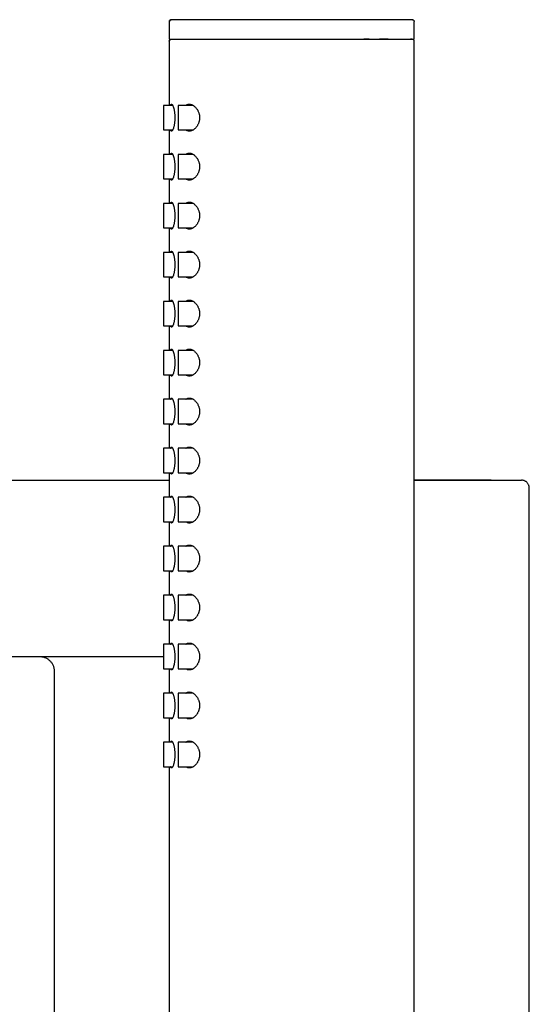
# Model space of a CAD drawing. Header units: millimetres. Extents: x 7 to 1076, y 12 to 702.
# Tile 3 of 23: x 175 to 227, y 601 to 702. Entities that reach past the tile are written whole.
import ezdxf

# ---------------------------------------------------------------- set-up
doc = ezdxf.new("R2010")
doc.units = ezdxf.units.MM

msp = doc.modelspace()

# ---------------------------------------------------------------- linework, layer by layer
at = {"color": 7, "linetype": 'Continuous', "lineweight": 30}
for p, q in [((190.36, 701.8), (190.36, 700)), ((190.52, 701.99), (190.56, 702)), ((215.22, 701.99), (215.2, 702)), ((215.36, 700), (215.36, 701.8)), ((190.36, 700), (215.36, 700)), ((190.36, 699.8), (190.36, 693.25)), ((215.36, 518.2), (215.36, 699.8)), ((190.71, 693.25), (189.76, 693.25)), ((189.76, 693.25), (189.76, 690.75)), ((192.8, 693.25), (191.26, 693.25)), ((191.26, 693.25), (191.26, 690.75)), ((189.76, 690.75), (190.71, 690.75)), ((190.36, 690.75), (190.36, 688.25)), ((191.26, 690.75), (192.8, 690.75)), ((190.71, 688.25), (189.76, 688.25)), ((189.76, 688.25), (189.76, 687)), ((192.8, 688.25), (191.26, 688.25)), ((191.26, 688.25), (191.26, 687)), ((189.76, 687), (189.76, 685.75)), ((191.26, 687), (191.26, 685.75)), ((189.76, 685.75), (190.71, 685.75)), ((190.36, 685.75), (190.36, 683.25)), ((191.26, 685.75), (192.8, 685.75)), ((190.71, 683.25), (189.76, 683.25)), ((189.76, 683.25), (189.76, 680.75)), ((192.8, 683.25), (191.26, 683.25)), ((191.26, 683.25), (191.26, 682)), ((191.26, 682), (191.26, 680.75)), ((189.76, 680.75), (190.71, 680.75)), ((190.36, 680.75), (190.36, 678.25)), ((191.26, 680.75), (192.8, 680.75)), ((190.71, 678.25), (189.76, 678.25)), ((189.76, 678.25), (189.76, 675.75)), ((192.8, 678.25), (191.26, 678.25)), ((191.26, 678.25), (191.26, 677)), ((191.26, 677), (191.26, 675.75)), ((189.76, 675.75), (190.71, 675.75)), ((190.36, 675.75), (190.36, 673.25)), ((191.26, 675.75), (192.8, 675.75)), ((190.71, 673.25), (189.76, 673.25)), ((189.76, 673.25), (189.76, 670.75)), ((192.8, 673.25), (191.26, 673.25)), ((191.26, 673.25), (191.26, 672)), ((191.26, 672), (191.26, 670.75)), ((189.76, 670.75), (190.71, 670.75)), ((190.36, 670.75), (190.36, 668.25)), ((191.26, 670.75), (192.8, 670.75)), ((190.71, 668.25), (189.76, 668.25)), ((189.76, 668.25), (189.76, 665.75)), ((192.8, 668.25), (191.26, 668.25)), ((191.26, 668.25), (191.26, 667)), ((191.26, 667), (191.26, 665.75)), ((189.76, 665.75), (190.71, 665.75)), ((190.36, 665.75), (190.36, 663.25)), ((191.26, 665.75), (192.8, 665.75)), ((190.71, 663.25), (189.76, 663.25)), ((189.76, 663.25), (189.76, 660.75)), ((192.8, 663.25), (191.26, 663.25)), ((191.26, 663.25), (191.26, 660.75)), ((189.76, 660.75), (190.71, 660.75)), ((190.36, 660.75), (190.36, 658.25)), ((191.26, 660.75), (192.8, 660.75)), ((190.71, 658.25), (189.76, 658.25)), ((189.76, 658.25), (189.76, 655.75)), ((192.8, 658.25), (191.26, 658.25)), ((191.26, 658.25), (191.26, 655.75)), ((189.76, 655.75), (190.71, 655.75)), ((190.36, 655.75), (190.36, 653.25)), ((191.26, 655.75), (192.8, 655.75)), ((8.07, 655), (190.36, 655)), ((226.33, 655), (226.31, 655)), ((227.11, 639.03), (227.11, 654.2)), ((190.71, 653.25), (189.76, 653.25)), ((189.76, 653.25), (189.76, 650.75)), ((192.8, 653.25), (191.26, 653.25)), ((191.26, 653.25), (191.26, 650.75)), ((189.76, 650.75), (190.71, 650.75)), ((190.36, 650.75), (190.36, 648.25)), ((191.26, 650.75), (192.8, 650.75)), ((190.71, 648.25), (189.76, 648.25)), ((189.76, 648.25), (189.76, 645.75)), ((192.8, 648.25), (191.26, 648.25)), ((191.26, 648.25), (191.26, 645.75)), ((189.76, 645.75), (190.71, 645.75)), ((190.36, 645.75), (190.36, 643.25)), ((191.26, 645.75), (192.8, 645.75)), ((190.71, 643.25), (189.76, 643.25)), ((189.76, 643.25), (189.76, 640.75)), ((192.8, 643.25), (191.26, 643.25)), ((191.26, 643.25), (191.26, 640.75)), ((189.76, 640.75), (190.71, 640.75)), ((190.36, 640.75), (190.36, 638.25)), ((191.26, 640.75), (192.8, 640.75)), ((190.71, 638.25), (189.76, 638.25)), ((189.76, 638.25), (189.76, 635.75)), ((192.8, 638.25), (191.26, 638.25)), ((191.26, 638.25), (191.26, 635.75)), ((227.11, 639), (227.11, 639.03)), ((227.11, 515), (227.11, 639)), ((10.96, 637), (189.76, 637)), ((178.61, 635.5), (178.62, 635.5)), ((178.62, 635.5), (178.62, 525.45)), ((189.76, 635.75), (190.71, 635.75)), ((190.36, 635.75), (190.36, 633.25)), ((191.26, 635.75), (192.8, 635.75)), ((190.71, 633.25), (189.76, 633.25)), ((189.76, 633.25), (189.76, 630.75)), ((192.8, 633.25), (191.26, 633.25)), ((191.26, 633.25), (191.26, 630.75)), ((189.76, 630.75), (190.71, 630.75)), ((190.36, 630.75), (190.36, 628.25)), ((191.26, 630.75), (192.8, 630.75)), ((190.71, 628.25), (189.76, 628.25)), ((189.76, 628.25), (189.76, 625.75)), ((192.8, 628.25), (191.26, 628.25)), ((191.26, 628.25), (191.26, 627)), ((191.26, 627), (191.26, 625.75)), ((189.76, 625.75), (190.71, 625.75)), ((190.36, 625.75), (190.36, 515.2)), ((191.26, 625.75), (192.8, 625.75))]:
    msp.add_line(p, q, dxfattribs=at)
for points, knots in [([(190.36, 701.8), (190.36, 701.82), (190.37, 701.86), (190.39, 701.91), (190.43, 701.95), (190.47, 701.98), (190.49, 701.98), (190.5, 701.99)], [0, 0, 0, 0, 0.2401, 0.47979, 0.718836, 0.907113, 1, 1, 1, 1]), ([(190.52, 702), (190.52, 701.99), (190.51, 701.99), (190.5, 701.99), (190.49, 701.98), (190.48, 701.98), (190.47, 701.97), (190.46, 701.96), (190.46, 701.96), (190.45, 701.95), (190.44, 701.95), (190.44, 701.94), (190.44, 701.94), (190.43, 701.94), (190.43, 701.93), (190.41, 701.91), (190.4, 701.89), (190.39, 701.86), (190.38, 701.83), (190.38, 701.81), (190.38, 701.8)], [0, 0, 0, 0, 0.1713428, 0.3219386, 0.4517938, 0.5609455, 0.64949, 0.6944647, 0.7315877, 0.7610693, 0.7833497, 0.7921045, 0.7995687, 0.806154, 0.8146024, 0.8370841, 0.8754318, 0.9297063, 0.9628813, 1, 1, 1, 1]), ([(215.16, 702), (215.16, 702), (215.15, 702), (215.12, 702), (215.08, 702), (215.01, 702), (214.94, 702), (214.84, 702), (214.74, 702), (214.62, 702), (214.49, 702), (214.34, 702), (214.18, 702), (214, 702), (213.8, 702), (213.59, 702), (213.36, 702), (213.12, 702), (212.87, 702), (212.61, 702), (212.35, 702), (212.07, 702), (211.79, 702), (211.48, 702), (211.16, 702), (210.83, 702), (210.48, 702), (210.12, 702), (209.75, 702), (209.38, 702), (209.01, 702), (208.64, 702), (208.26, 702), (207.88, 702), (207.48, 702), (207.07, 702), (206.65, 702), (206.22, 702), (205.78, 702), (205.34, 702), (204.91, 702), (204.48, 702), (204.06, 702), (203.64, 702), (203.22, 702), (202.79, 702), (202.34, 702), (201.9, 702), (201.45, 702), (201, 702), (200.56, 702), (200.13, 702), (199.71, 702), (199.3, 702), (198.9, 702), (198.5, 702), (198.1, 702), (197.7, 702), (197.29, 702), (196.89, 702), (196.51, 702), (196.13, 702), (195.76, 702), (195.41, 702), (195.08, 702), (194.76, 702), (194.44, 702), (194.13, 702), (193.83, 702), (193.53, 702), (193.24, 702), (192.97, 702), (192.71, 702), (192.47, 702), (192.24, 702), (192.03, 702), (191.84, 702), (191.66, 702), (191.49, 702), (191.33, 702), (191.18, 702), (191.05, 702), (190.93, 702), (190.83, 702), (190.74, 702), (190.68, 702), (190.63, 702), (190.59, 702), (190.57, 702), (190.56, 702), (190.56, 702)], [0, 0, 0, 0, 0.011687, 0.023348, 0.034997, 0.04665, 0.058323, 0.070018, 0.081021, 0.092008, 0.102991, 0.113984, 0.125, 0.13669, 0.148353, 0.160002, 0.171654, 0.183325, 0.19502, 0.206024, 0.217012, 0.227994, 0.238986, 0.25, 0.261688, 0.273349, 0.284998, 0.296651, 0.308323, 0.320018, 0.331021, 0.342008, 0.352992, 0.363985, 0.375001, 0.386692, 0.398355, 0.410004, 0.421657, 0.433327, 0.445022, 0.456026, 0.467013, 0.477995, 0.488987, 0.5, 0.511688, 0.523349, 0.534997, 0.54665, 0.558321, 0.570016, 0.581019, 0.592006, 0.60299, 0.613983, 0.624999, 0.63669, 0.648353, 0.660002, 0.671655, 0.683325, 0.69502, 0.706025, 0.717012, 0.727995, 0.738987, 0.75, 0.761689, 0.77335, 0.784999, 0.796651, 0.808323, 0.820018, 0.831021, 0.842008, 0.852992, 0.863985, 0.875, 0.886691, 0.898353, 0.910003, 0.921655, 0.933325, 0.945018, 0.95602, 0.967007, 0.97799, 0.988984, 1, 1, 1, 1]), ([(215.2, 701.99), (215.21, 701.99), (215.23, 701.99), (215.28, 701.97), (215.32, 701.93), (215.34, 701.89), (215.36, 701.85), (215.36, 701.81), (215.36, 701.8)], [0, 0, 0, 0, 0.070695, 0.283908, 0.496548, 0.664028, 0.831968, 1, 1, 1, 1]), ([(190.36, 699.8), (190.36, 699.82), (190.37, 699.86), (190.39, 699.91), (190.43, 699.95), (190.47, 699.98), (190.51, 699.99), (190.53, 700), (190.54, 700)], [0, 0, 0, 0, 0.199355, 0.398368, 0.596848, 0.753173, 0.90993, 1, 1, 1, 1]), ([(212.7, 700), (212.64, 700), (212.51, 700), (212.32, 700), (212.14, 700), (211.99, 700), (211.88, 700), (211.76, 699.99), (211.64, 699.99), (211.53, 699.99), (211.44, 699.99), (211.35, 699.99), (211.27, 699.99), (211.2, 699.99), (211.13, 699.99), (211.06, 699.99), (210.97, 699.99), (210.84, 699.99), (210.69, 700), (210.48, 700), (210.31, 700), (210.21, 700)], [0, 0, 0, 0, 0.08584, 0.174683, 0.26713, 0.317003, 0.36788, 0.419453, 0.467874, 0.511988, 0.551789, 0.584162, 0.612984, 0.638262, 0.663015, 0.689981, 0.719161, 0.769489, 0.825289, 0.886564, 1, 1, 1, 1]), ([(215.36, 699.8), (215.36, 699.81), (215.36, 699.84), (215.35, 699.87), (215.34, 699.89), (215.32, 699.92), (215.31, 699.93), (215.29, 699.95), (215.28, 699.96), (215.27, 699.96), (215.27, 699.97), (215.26, 699.97), (215.25, 699.98), (215.23, 699.98), (215.22, 699.99), (215.21, 699.99), (215.2, 699.99), (215.19, 699.99), (215.18, 699.99), (215.17, 699.99), (215.16, 700), (215.14, 700), (215.11, 700), (215.08, 700), (215.05, 700), (215.03, 700), (215.01, 700), (215, 700)], [0, 0, 0, 0, 0.01895, 0.035492, 0.049597, 0.06127, 0.073206, 0.082302, 0.088884, 0.094613, 0.099675, 0.105637, 0.113001, 0.132858, 0.16029, 0.193704, 0.234402, 0.282459, 0.335154, 0.386896, 0.437525, 0.552469, 0.661257, 0.753202, 0.840266, 0.92246, 1, 1, 1, 1]), ([(190.49, 693.25), (190.5, 693.27), (190.51, 693.3), (190.53, 693.34), (190.56, 693.37), (190.59, 693.38), (190.62, 693.37), (190.65, 693.34), (190.68, 693.3), (190.72, 693.23), (190.75, 693.16), (190.79, 693.06), (190.82, 692.96), (190.85, 692.83), (190.87, 692.7), (190.89, 692.56), (190.91, 692.42), (190.92, 692.27), (190.93, 692.13), (190.93, 692.04), (190.93, 692)], [0, 0, 0, 0, 0.042879, 0.098196, 0.155864, 0.213535, 0.271304, 0.329262, 0.387036, 0.444791, 0.502727, 0.560479, 0.618468, 0.676645, 0.734622, 0.791259, 0.848088, 0.904713, 0.952357, 1, 1, 1, 1]), ([(192.06, 693.25), (192.08, 693.26), (192.12, 693.3), (192.19, 693.33), (192.26, 693.36), (192.33, 693.37), (192.41, 693.38), (192.5, 693.37), (192.6, 693.35), (192.7, 693.31), (192.8, 693.26), (192.89, 693.19), (192.98, 693.11), (193.07, 693.02), (193.15, 692.92), (193.23, 692.81), (193.29, 692.69), (193.34, 692.57), (193.38, 692.45), (193.42, 692.33), (193.44, 692.22), (193.45, 692.11), (193.45, 692.03), (193.45, 692)], [0, 0, 0, 0, 0.041365, 0.085883, 0.130532, 0.175195, 0.219732, 0.275858, 0.332204, 0.388554, 0.444687, 0.498623, 0.552781, 0.606899, 0.660778, 0.710235, 0.759808, 0.80921, 0.85004, 0.890981, 0.931778, 0.96589, 1, 1, 1, 1]), ([(190.93, 692), (190.93, 691.95), (190.93, 691.85), (190.92, 691.7), (190.91, 691.56), (190.89, 691.42), (190.87, 691.29), (190.85, 691.16), (190.82, 691.05), (190.79, 690.95), (190.76, 690.85), (190.72, 690.78), (190.69, 690.71), (190.66, 690.67), (190.63, 690.64), (190.61, 690.63), (190.58, 690.62), (190.56, 690.63), (190.53, 690.66), (190.51, 690.69), (190.5, 690.73), (190.49, 690.75)], [0, 0, 0, 0, 0.0537475, 0.1076723, 0.1614252, 0.2151125, 0.2689678, 0.3226654, 0.3776273, 0.4327549, 0.4877242, 0.5448259, 0.6021042, 0.6592059, 0.7015898, 0.7440459, 0.7864282, 0.8426651, 0.899077, 0.9553084, 1, 1, 1, 1]), ([(193.45, 692), (193.45, 691.96), (193.45, 691.87), (193.43, 691.74), (193.41, 691.62), (193.37, 691.5), (193.33, 691.39), (193.28, 691.29), (193.23, 691.19), (193.17, 691.1), (193.1, 691.01), (193.03, 690.93), (192.94, 690.85), (192.84, 690.77), (192.75, 690.71), (192.66, 690.67), (192.57, 690.65), (192.49, 690.63), (192.4, 690.62), (192.31, 690.63), (192.22, 690.65), (192.13, 690.69), (192.08, 690.73), (192.05, 690.75)], [0, 0, 0, 0, 0.041199, 0.08256, 0.123782, 0.164753, 0.205849, 0.246855, 0.288918, 0.331131, 0.373377, 0.415484, 0.472577, 0.529803, 0.586916, 0.635133, 0.683486, 0.731836, 0.780047, 0.836358, 0.892934, 0.94947, 1, 1, 1, 1]), ([(190.49, 688.25), (190.5, 688.27), (190.51, 688.3), (190.53, 688.34), (190.56, 688.37), (190.59, 688.38), (190.62, 688.37), (190.65, 688.34), (190.68, 688.3), (190.72, 688.23), (190.75, 688.16), (190.79, 688.06), (190.82, 687.96), (190.85, 687.83), (190.87, 687.7), (190.89, 687.56), (190.91, 687.42), (190.92, 687.27), (190.93, 687.13), (190.93, 687.04), (190.93, 687)], [0, 0, 0, 0, 0.042879, 0.098196, 0.155864, 0.213535, 0.271304, 0.329262, 0.387036, 0.444791, 0.502727, 0.560479, 0.618468, 0.676645, 0.734622, 0.791259, 0.848088, 0.904713, 0.952357, 1, 1, 1, 1]), ([(192.06, 688.25), (192.08, 688.26), (192.12, 688.3), (192.19, 688.33), (192.26, 688.36), (192.33, 688.37), (192.41, 688.38), (192.5, 688.37), (192.6, 688.35), (192.7, 688.31), (192.8, 688.26), (192.89, 688.19), (192.98, 688.11), (193.07, 688.02), (193.15, 687.92), (193.23, 687.81), (193.29, 687.69), (193.34, 687.57), (193.38, 687.45), (193.42, 687.33), (193.44, 687.22), (193.45, 687.11), (193.45, 687.03), (193.45, 687)], [0, 0, 0, 0, 0.041365, 0.085883, 0.130532, 0.175195, 0.219732, 0.275858, 0.332204, 0.388554, 0.444687, 0.498623, 0.552781, 0.606899, 0.660778, 0.710235, 0.759808, 0.80921, 0.85004, 0.890981, 0.931778, 0.96589, 1, 1, 1, 1]), ([(190.93, 687), (190.93, 686.95), (190.93, 686.85), (190.92, 686.7), (190.91, 686.56), (190.89, 686.42), (190.87, 686.29), (190.85, 686.16), (190.82, 686.05), (190.79, 685.95), (190.76, 685.85), (190.72, 685.78), (190.69, 685.71), (190.66, 685.67), (190.63, 685.64), (190.61, 685.63), (190.58, 685.62), (190.56, 685.63), (190.53, 685.66), (190.51, 685.69), (190.5, 685.73), (190.49, 685.75)], [0, 0, 0, 0, 0.053748, 0.107672, 0.161425, 0.215112, 0.268968, 0.322665, 0.377627, 0.432755, 0.487724, 0.544826, 0.602104, 0.659206, 0.70159, 0.744046, 0.786428, 0.842665, 0.899077, 0.955308, 1, 1, 1, 1]), ([(193.45, 687), (193.45, 686.96), (193.45, 686.87), (193.43, 686.74), (193.41, 686.62), (193.37, 686.5), (193.33, 686.39), (193.28, 686.29), (193.23, 686.19), (193.17, 686.1), (193.1, 686.01), (193.03, 685.93), (192.94, 685.85), (192.84, 685.77), (192.75, 685.71), (192.66, 685.67), (192.57, 685.65), (192.49, 685.63), (192.4, 685.62), (192.31, 685.63), (192.22, 685.65), (192.13, 685.69), (192.08, 685.73), (192.05, 685.75)], [0, 0, 0, 0, 0.041199, 0.08256, 0.123782, 0.164753, 0.205849, 0.246855, 0.288918, 0.331131, 0.373377, 0.415484, 0.472577, 0.529803, 0.586916, 0.635133, 0.683486, 0.731836, 0.780047, 0.836358, 0.892934, 0.94947, 1, 1, 1, 1]), ([(190.49, 683.25), (190.5, 683.27), (190.51, 683.3), (190.53, 683.34), (190.56, 683.37), (190.59, 683.38), (190.62, 683.37), (190.65, 683.34), (190.68, 683.3), (190.72, 683.23), (190.75, 683.16), (190.79, 683.06), (190.82, 682.96), (190.85, 682.83), (190.87, 682.7), (190.89, 682.56), (190.91, 682.42), (190.92, 682.27), (190.93, 682.13), (190.93, 682.04), (190.93, 682)], [0, 0, 0, 0, 0.042879, 0.098196, 0.155864, 0.213535, 0.271304, 0.329262, 0.387036, 0.444791, 0.502727, 0.560479, 0.618468, 0.676645, 0.734622, 0.791259, 0.848088, 0.904713, 0.952357, 1, 1, 1, 1]), ([(192.06, 683.25), (192.08, 683.26), (192.12, 683.3), (192.19, 683.33), (192.26, 683.36), (192.33, 683.37), (192.41, 683.38), (192.5, 683.37), (192.6, 683.35), (192.7, 683.31), (192.8, 683.26), (192.89, 683.19), (192.98, 683.11), (193.07, 683.02), (193.15, 682.92), (193.23, 682.81), (193.29, 682.69), (193.34, 682.57), (193.38, 682.45), (193.42, 682.33), (193.44, 682.22), (193.45, 682.11), (193.45, 682.03), (193.45, 682)], [0, 0, 0, 0, 0.041365, 0.085883, 0.130532, 0.175195, 0.219732, 0.275858, 0.332204, 0.388554, 0.444687, 0.498623, 0.552781, 0.606899, 0.660778, 0.710235, 0.759808, 0.80921, 0.85004, 0.890981, 0.931778, 0.96589, 1, 1, 1, 1]), ([(190.93, 682), (190.93, 681.95), (190.93, 681.85), (190.92, 681.7), (190.91, 681.56), (190.89, 681.42), (190.87, 681.29), (190.85, 681.16), (190.82, 681.05), (190.79, 680.95), (190.76, 680.85), (190.72, 680.78), (190.69, 680.71), (190.66, 680.67), (190.63, 680.64), (190.61, 680.63), (190.58, 680.62), (190.56, 680.63), (190.53, 680.66), (190.51, 680.69), (190.5, 680.73), (190.49, 680.75)], [0, 0, 0, 0, 0.0537475, 0.1076723, 0.1614252, 0.2151125, 0.2689678, 0.3226654, 0.3776273, 0.4327549, 0.4877242, 0.5448259, 0.6021042, 0.6592059, 0.7015898, 0.7440459, 0.7864282, 0.8426651, 0.899077, 0.9553084, 1, 1, 1, 1]), ([(193.45, 682), (193.45, 681.96), (193.45, 681.87), (193.43, 681.74), (193.41, 681.62), (193.37, 681.5), (193.33, 681.39), (193.28, 681.29), (193.23, 681.19), (193.17, 681.1), (193.1, 681.01), (193.03, 680.93), (192.94, 680.85), (192.84, 680.77), (192.75, 680.71), (192.66, 680.67), (192.57, 680.65), (192.49, 680.63), (192.4, 680.62), (192.31, 680.63), (192.22, 680.65), (192.13, 680.69), (192.08, 680.73), (192.05, 680.75)], [0, 0, 0, 0, 0.041199, 0.08256, 0.123782, 0.164753, 0.205849, 0.246855, 0.288918, 0.331131, 0.373377, 0.415484, 0.472577, 0.529803, 0.586916, 0.635133, 0.683486, 0.731836, 0.780047, 0.836358, 0.892934, 0.94947, 1, 1, 1, 1]), ([(190.49, 678.25), (190.5, 678.27), (190.51, 678.3), (190.53, 678.34), (190.56, 678.37), (190.59, 678.38), (190.62, 678.37), (190.65, 678.34), (190.68, 678.3), (190.72, 678.23), (190.75, 678.16), (190.79, 678.06), (190.82, 677.96), (190.85, 677.83), (190.87, 677.7), (190.89, 677.56), (190.91, 677.42), (190.92, 677.27), (190.93, 677.13), (190.93, 677.04), (190.93, 677)], [0, 0, 0, 0, 0.042879, 0.098196, 0.155864, 0.213535, 0.271304, 0.329262, 0.387036, 0.444791, 0.502727, 0.560479, 0.618468, 0.676645, 0.734622, 0.791259, 0.848088, 0.904713, 0.952357, 1, 1, 1, 1]), ([(192.06, 678.25), (192.08, 678.26), (192.12, 678.3), (192.19, 678.33), (192.26, 678.36), (192.33, 678.37), (192.41, 678.38), (192.5, 678.37), (192.6, 678.35), (192.7, 678.31), (192.8, 678.26), (192.89, 678.19), (192.98, 678.11), (193.07, 678.02), (193.15, 677.92), (193.23, 677.81), (193.29, 677.69), (193.34, 677.57), (193.38, 677.45), (193.42, 677.33), (193.44, 677.22), (193.45, 677.11), (193.45, 677.03), (193.45, 677)], [0, 0, 0, 0, 0.041365, 0.085883, 0.130532, 0.175195, 0.219732, 0.275858, 0.332204, 0.388554, 0.444687, 0.498623, 0.552781, 0.606899, 0.660778, 0.710235, 0.759808, 0.80921, 0.85004, 0.890981, 0.931778, 0.96589, 1, 1, 1, 1]), ([(190.93, 677), (190.93, 676.95), (190.93, 676.85), (190.92, 676.7), (190.91, 676.56), (190.89, 676.42), (190.87, 676.29), (190.85, 676.16), (190.82, 676.05), (190.79, 675.95), (190.76, 675.85), (190.72, 675.78), (190.69, 675.71), (190.66, 675.67), (190.63, 675.64), (190.61, 675.63), (190.58, 675.62), (190.56, 675.63), (190.53, 675.66), (190.51, 675.69), (190.5, 675.73), (190.49, 675.75)], [0, 0, 0, 0, 0.0537475, 0.1076723, 0.1614252, 0.2151125, 0.2689678, 0.3226654, 0.3776273, 0.4327549, 0.4877242, 0.5448259, 0.6021042, 0.6592059, 0.7015898, 0.7440459, 0.7864282, 0.8426651, 0.899077, 0.9553084, 1, 1, 1, 1]), ([(193.45, 677), (193.45, 676.96), (193.45, 676.87), (193.43, 676.74), (193.41, 676.62), (193.37, 676.5), (193.33, 676.39), (193.28, 676.29), (193.23, 676.19), (193.17, 676.1), (193.1, 676.01), (193.03, 675.93), (192.94, 675.85), (192.84, 675.77), (192.75, 675.71), (192.66, 675.67), (192.57, 675.65), (192.49, 675.63), (192.4, 675.62), (192.31, 675.63), (192.22, 675.65), (192.13, 675.69), (192.08, 675.73), (192.05, 675.75)], [0, 0, 0, 0, 0.041199, 0.08256, 0.123782, 0.164753, 0.205849, 0.246855, 0.288918, 0.331131, 0.373377, 0.415484, 0.472577, 0.529803, 0.586916, 0.635133, 0.683486, 0.731836, 0.780047, 0.836358, 0.892934, 0.94947, 1, 1, 1, 1]), ([(190.49, 673.25), (190.5, 673.27), (190.51, 673.3), (190.53, 673.34), (190.56, 673.37), (190.59, 673.38), (190.62, 673.37), (190.65, 673.34), (190.68, 673.3), (190.72, 673.23), (190.75, 673.16), (190.79, 673.06), (190.82, 672.96), (190.85, 672.83), (190.87, 672.7), (190.89, 672.56), (190.91, 672.42), (190.92, 672.27), (190.93, 672.13), (190.93, 672.04), (190.93, 672)], [0, 0, 0, 0, 0.042879, 0.098196, 0.155864, 0.213535, 0.271304, 0.329262, 0.387036, 0.444791, 0.502727, 0.560479, 0.618468, 0.676645, 0.734622, 0.791259, 0.848088, 0.904713, 0.952357, 1, 1, 1, 1]), ([(192.06, 673.25), (192.08, 673.26), (192.12, 673.3), (192.19, 673.33), (192.26, 673.36), (192.33, 673.37), (192.41, 673.38), (192.5, 673.37), (192.6, 673.35), (192.7, 673.31), (192.8, 673.26), (192.89, 673.19), (192.98, 673.11), (193.07, 673.02), (193.15, 672.92), (193.23, 672.81), (193.29, 672.69), (193.34, 672.57), (193.38, 672.45), (193.42, 672.33), (193.44, 672.22), (193.45, 672.11), (193.45, 672.03), (193.45, 672)], [0, 0, 0, 0, 0.041365, 0.085883, 0.130532, 0.175195, 0.219732, 0.275858, 0.332204, 0.388554, 0.444687, 0.498623, 0.552781, 0.606899, 0.660778, 0.710235, 0.759808, 0.80921, 0.85004, 0.890981, 0.931778, 0.96589, 1, 1, 1, 1]), ([(190.93, 672), (190.93, 671.95), (190.93, 671.85), (190.92, 671.7), (190.91, 671.56), (190.89, 671.42), (190.87, 671.29), (190.85, 671.16), (190.82, 671.05), (190.79, 670.95), (190.76, 670.85), (190.72, 670.78), (190.69, 670.71), (190.66, 670.67), (190.63, 670.64), (190.61, 670.63), (190.58, 670.62), (190.56, 670.63), (190.53, 670.66), (190.51, 670.69), (190.5, 670.73), (190.49, 670.75)], [0, 0, 0, 0, 0.053748, 0.107672, 0.161425, 0.215112, 0.268968, 0.322665, 0.377627, 0.432755, 0.487724, 0.544826, 0.602104, 0.659206, 0.70159, 0.744046, 0.786428, 0.842665, 0.899077, 0.955308, 1, 1, 1, 1]), ([(193.45, 672), (193.45, 671.96), (193.45, 671.87), (193.43, 671.74), (193.41, 671.62), (193.37, 671.5), (193.33, 671.39), (193.28, 671.29), (193.23, 671.19), (193.17, 671.1), (193.1, 671.01), (193.03, 670.93), (192.94, 670.85), (192.84, 670.77), (192.75, 670.71), (192.66, 670.67), (192.57, 670.65), (192.49, 670.63), (192.4, 670.62), (192.31, 670.63), (192.22, 670.65), (192.13, 670.69), (192.08, 670.73), (192.05, 670.75)], [0, 0, 0, 0, 0.041199, 0.08256, 0.123782, 0.164753, 0.205849, 0.246855, 0.288918, 0.331131, 0.373377, 0.415484, 0.472577, 0.529803, 0.586916, 0.635133, 0.683486, 0.731836, 0.780047, 0.836358, 0.892934, 0.94947, 1, 1, 1, 1]), ([(190.49, 668.25), (190.5, 668.27), (190.51, 668.3), (190.53, 668.34), (190.56, 668.37), (190.59, 668.38), (190.62, 668.37), (190.65, 668.34), (190.68, 668.3), (190.72, 668.23), (190.75, 668.16), (190.79, 668.06), (190.82, 667.96), (190.85, 667.83), (190.87, 667.7), (190.89, 667.56), (190.91, 667.42), (190.92, 667.27), (190.93, 667.13), (190.93, 667.04), (190.93, 667)], [0, 0, 0, 0, 0.042879, 0.098196, 0.155864, 0.213535, 0.271304, 0.329262, 0.387036, 0.444791, 0.502727, 0.560479, 0.618468, 0.676645, 0.734622, 0.791259, 0.848088, 0.904713, 0.952357, 1, 1, 1, 1]), ([(192.06, 668.25), (192.08, 668.26), (192.12, 668.3), (192.19, 668.33), (192.26, 668.36), (192.33, 668.37), (192.41, 668.38), (192.5, 668.37), (192.6, 668.35), (192.7, 668.31), (192.8, 668.26), (192.89, 668.19), (192.98, 668.11), (193.07, 668.02), (193.15, 667.92), (193.23, 667.81), (193.29, 667.69), (193.34, 667.57), (193.38, 667.45), (193.42, 667.33), (193.44, 667.22), (193.45, 667.11), (193.45, 667.03), (193.45, 667)], [0, 0, 0, 0, 0.041365, 0.0858831, 0.1305322, 0.1751951, 0.2197323, 0.2758585, 0.3322041, 0.3885545, 0.4446872, 0.4986228, 0.5527813, 0.6068986, 0.6607778, 0.7102345, 0.7598081, 0.8092097, 0.8500404, 0.8909806, 0.9317777, 0.9658898, 1, 1, 1, 1]), ([(190.93, 667), (190.93, 666.95), (190.93, 666.85), (190.92, 666.7), (190.91, 666.56), (190.89, 666.42), (190.87, 666.29), (190.85, 666.16), (190.82, 666.05), (190.79, 665.95), (190.76, 665.85), (190.72, 665.78), (190.69, 665.71), (190.66, 665.67), (190.63, 665.64), (190.61, 665.63), (190.58, 665.62), (190.56, 665.63), (190.53, 665.66), (190.51, 665.69), (190.5, 665.73), (190.49, 665.75)], [0, 0, 0, 0, 0.053748, 0.107672, 0.161425, 0.215112, 0.268968, 0.322665, 0.377627, 0.432755, 0.487724, 0.544826, 0.602104, 0.659206, 0.70159, 0.744046, 0.786428, 0.842665, 0.899077, 0.955308, 1, 1, 1, 1]), ([(193.45, 667), (193.45, 666.96), (193.45, 666.87), (193.43, 666.74), (193.41, 666.62), (193.37, 666.5), (193.33, 666.39), (193.28, 666.29), (193.23, 666.19), (193.17, 666.1), (193.1, 666.01), (193.03, 665.93), (192.94, 665.85), (192.84, 665.77), (192.75, 665.71), (192.66, 665.67), (192.57, 665.65), (192.49, 665.63), (192.4, 665.62), (192.31, 665.63), (192.22, 665.65), (192.13, 665.69), (192.08, 665.73), (192.05, 665.75)], [0, 0, 0, 0, 0.041199, 0.0825601, 0.1237815, 0.1647532, 0.2058494, 0.2468552, 0.2889182, 0.3311314, 0.3733771, 0.4154844, 0.4725765, 0.5298033, 0.5869163, 0.6351326, 0.6834863, 0.731836, 0.7800467, 0.8363585, 0.8929336, 0.94947, 1, 1, 1, 1]), ([(190.49, 663.25), (190.5, 663.27), (190.51, 663.3), (190.53, 663.34), (190.56, 663.37), (190.59, 663.38), (190.62, 663.37), (190.65, 663.34), (190.68, 663.3), (190.72, 663.23), (190.75, 663.16), (190.79, 663.06), (190.82, 662.96), (190.85, 662.83), (190.87, 662.7), (190.89, 662.56), (190.91, 662.42), (190.92, 662.27), (190.93, 662.13), (190.93, 662.04), (190.93, 662)], [0, 0, 0, 0, 0.042879, 0.098196, 0.155864, 0.213535, 0.271304, 0.329262, 0.387036, 0.444791, 0.502727, 0.560479, 0.618468, 0.676645, 0.734622, 0.791259, 0.848088, 0.904713, 0.952357, 1, 1, 1, 1]), ([(192.06, 663.25), (192.08, 663.26), (192.12, 663.3), (192.19, 663.33), (192.26, 663.36), (192.33, 663.37), (192.41, 663.38), (192.5, 663.37), (192.6, 663.35), (192.7, 663.31), (192.8, 663.26), (192.89, 663.19), (192.98, 663.11), (193.07, 663.02), (193.15, 662.92), (193.23, 662.81), (193.29, 662.69), (193.34, 662.57), (193.38, 662.45), (193.42, 662.33), (193.44, 662.22), (193.45, 662.11), (193.45, 662.03), (193.45, 662)], [0, 0, 0, 0, 0.041365, 0.085883, 0.130532, 0.175195, 0.219732, 0.275858, 0.332204, 0.388554, 0.444687, 0.498623, 0.552781, 0.606899, 0.660778, 0.710235, 0.759808, 0.80921, 0.85004, 0.890981, 0.931778, 0.96589, 1, 1, 1, 1]), ([(190.93, 662), (190.93, 661.95), (190.93, 661.85), (190.92, 661.7), (190.91, 661.56), (190.89, 661.42), (190.87, 661.29), (190.85, 661.16), (190.82, 661.05), (190.79, 660.95), (190.76, 660.85), (190.72, 660.78), (190.69, 660.71), (190.66, 660.67), (190.63, 660.64), (190.61, 660.63), (190.58, 660.62), (190.56, 660.63), (190.53, 660.66), (190.51, 660.69), (190.5, 660.73), (190.49, 660.75)], [0, 0, 0, 0, 0.053748, 0.107672, 0.161425, 0.215112, 0.268968, 0.322665, 0.377627, 0.432755, 0.487724, 0.544826, 0.602104, 0.659206, 0.70159, 0.744046, 0.786428, 0.842665, 0.899077, 0.955308, 1, 1, 1, 1]), ([(193.45, 662), (193.45, 661.96), (193.45, 661.87), (193.43, 661.74), (193.41, 661.62), (193.37, 661.5), (193.33, 661.39), (193.28, 661.29), (193.23, 661.19), (193.17, 661.1), (193.1, 661.01), (193.03, 660.93), (192.94, 660.85), (192.84, 660.77), (192.75, 660.71), (192.66, 660.67), (192.57, 660.65), (192.49, 660.63), (192.4, 660.62), (192.31, 660.63), (192.22, 660.65), (192.13, 660.69), (192.08, 660.73), (192.05, 660.75)], [0, 0, 0, 0, 0.041199, 0.08256, 0.123782, 0.164753, 0.205849, 0.246855, 0.288918, 0.331131, 0.373377, 0.415484, 0.472577, 0.529803, 0.586916, 0.635133, 0.683486, 0.731836, 0.780047, 0.836358, 0.892934, 0.94947, 1, 1, 1, 1]), ([(190.49, 658.25), (190.5, 658.27), (190.51, 658.3), (190.53, 658.34), (190.56, 658.37), (190.59, 658.38), (190.62, 658.37), (190.65, 658.34), (190.68, 658.3), (190.72, 658.23), (190.75, 658.16), (190.79, 658.06), (190.82, 657.96), (190.85, 657.83), (190.87, 657.7), (190.89, 657.56), (190.91, 657.42), (190.92, 657.27), (190.93, 657.13), (190.93, 657.04), (190.93, 657)], [0, 0, 0, 0, 0.0428792, 0.098196, 0.1558645, 0.2135348, 0.2713044, 0.3292615, 0.3870359, 0.4447906, 0.5027272, 0.5604795, 0.6184679, 0.6766453, 0.7346222, 0.7912592, 0.8480876, 0.9047128, 0.9523567, 1, 1, 1, 1]), ([(192.06, 658.25), (192.08, 658.26), (192.12, 658.3), (192.19, 658.33), (192.26, 658.36), (192.33, 658.37), (192.41, 658.38), (192.5, 658.37), (192.6, 658.35), (192.7, 658.31), (192.8, 658.26), (192.89, 658.19), (192.98, 658.11), (193.07, 658.02), (193.15, 657.92), (193.23, 657.81), (193.29, 657.69), (193.34, 657.57), (193.38, 657.45), (193.42, 657.33), (193.44, 657.22), (193.45, 657.11), (193.45, 657.03), (193.45, 657)], [0, 0, 0, 0, 0.041365, 0.0858831, 0.1305322, 0.1751951, 0.2197323, 0.2758585, 0.3322041, 0.3885545, 0.4446872, 0.4986228, 0.5527813, 0.6068986, 0.6607778, 0.7102345, 0.7598081, 0.8092097, 0.8500404, 0.8909806, 0.9317777, 0.9658898, 1, 1, 1, 1]), ([(190.93, 657), (190.93, 656.95), (190.93, 656.85), (190.92, 656.7), (190.91, 656.56), (190.89, 656.42), (190.87, 656.29), (190.85, 656.16), (190.82, 656.05), (190.79, 655.95), (190.76, 655.85), (190.72, 655.78), (190.69, 655.71), (190.66, 655.67), (190.63, 655.64), (190.61, 655.63), (190.58, 655.62), (190.56, 655.63), (190.53, 655.66), (190.51, 655.69), (190.5, 655.73), (190.49, 655.75)], [0, 0, 0, 0, 0.053748, 0.107672, 0.161425, 0.215112, 0.268968, 0.322665, 0.377627, 0.432755, 0.487724, 0.544826, 0.602104, 0.659206, 0.70159, 0.744046, 0.786428, 0.842665, 0.899077, 0.955308, 1, 1, 1, 1]), ([(193.45, 657), (193.45, 656.96), (193.45, 656.87), (193.43, 656.74), (193.41, 656.62), (193.37, 656.5), (193.33, 656.39), (193.28, 656.29), (193.23, 656.19), (193.17, 656.1), (193.1, 656.01), (193.03, 655.93), (192.94, 655.85), (192.84, 655.77), (192.75, 655.71), (192.66, 655.67), (192.57, 655.65), (192.49, 655.63), (192.4, 655.62), (192.31, 655.63), (192.22, 655.65), (192.13, 655.69), (192.08, 655.73), (192.05, 655.75)], [0, 0, 0, 0, 0.041199, 0.08256, 0.123782, 0.164753, 0.205849, 0.246855, 0.288918, 0.331131, 0.373377, 0.415484, 0.472577, 0.529803, 0.586916, 0.635133, 0.683486, 0.731836, 0.780047, 0.836358, 0.892934, 0.94947, 1, 1, 1, 1]), ([(223.22, 655), (223.19, 655), (223.1, 655), (222.93, 655), (222.7, 655), (222.47, 655), (222.27, 655), (222.09, 655), (221.94, 655), (221.79, 655), (221.65, 655), (221.52, 655), (221.39, 655), (221.29, 655), (221.19, 655), (221.1, 655), (221.02, 655), (220.94, 655), (220.85, 655), (220.75, 655), (220.63, 655), (220.48, 655), (220.32, 655), (220.14, 655), (219.95, 655), (219.74, 655), (219.52, 655), (219.31, 655), (219.11, 655), (218.92, 655), (218.76, 655), (218.63, 655), (218.49, 655), (218.36, 655), (218.23, 655), (218.09, 655), (217.94, 655), (217.76, 655), (217.56, 655), (217.34, 655), (217.1, 655), (216.85, 655), (216.58, 655), (216.3, 655), (216.01, 655), (215.7, 655), (215.49, 655), (215.37, 655), (215.36, 655)], [0, 0, 0, 0, 0.013057, 0.051528, 0.089272, 0.126286, 0.16257, 0.18593, 0.208961, 0.231027, 0.251797, 0.271269, 0.289444, 0.303992, 0.317586, 0.330229, 0.341918, 0.352801, 0.364177, 0.376355, 0.39441, 0.413982, 0.43507, 0.457674, 0.483788, 0.510634, 0.536924, 0.562652, 0.58782, 0.612427, 0.628684, 0.644685, 0.660433, 0.675926, 0.691164, 0.706516, 0.72303, 0.743849, 0.76634, 0.7905, 0.816331, 0.84383, 0.872997, 0.902023, 0.93253, 0.964516, 0.997981, 1, 1, 1, 1]), ([(215.36, 655), (215.41, 655), (215.64, 655), (216.04, 655), (216.56, 655), (217.08, 655), (217.58, 655), (218.08, 655), (218.57, 655), (219.06, 655), (219.54, 655), (220, 655), (220.45, 655), (220.88, 655), (221.29, 655), (221.68, 655), (222.05, 655), (222.41, 655), (222.76, 655), (223.09, 655), (223.4, 655), (223.71, 655), (224, 655), (224.28, 655), (224.55, 655), (224.79, 655), (225.02, 655), (225.23, 655), (225.42, 655), (225.6, 655), (225.75, 655), (225.89, 655), (226.01, 655), (226.1, 655), (226.18, 655), (226.24, 655), (226.28, 655), (226.31, 655), (226.31, 655), (226.31, 655)], [0, 0, 0, 0, 0.007196, 0.034177, 0.061158, 0.0881391, 0.1151203, 0.1421015, 0.1703675, 0.1986335, 0.2268996, 0.2551656, 0.2834316, 0.3116976, 0.3386787, 0.3656598, 0.3926408, 0.4196218, 0.4466026, 0.4735835, 0.5005643, 0.5275452, 0.5558109, 0.5840767, 0.6123427, 0.6406089, 0.6688755, 0.6971423, 0.7254095, 0.7536771, 0.7819449, 0.810213, 0.8384812, 0.8667492, 0.8934016, 0.9200533, 0.946704, 0.9733531, 1, 1, 1, 1]), ([(227.11, 654.2), (227.11, 654.24), (227.11, 654.32), (227.08, 654.43), (227.04, 654.54), (226.98, 654.64), (226.91, 654.74), (226.83, 654.82), (226.73, 654.88), (226.64, 654.93), (226.53, 654.97), (226.43, 654.99), (226.36, 655), (226.33, 655)], [0, 0, 0, 0, 0.094798, 0.189608, 0.284418, 0.379229, 0.474043, 0.568858, 0.658262, 0.747664, 0.837065, 0.926467, 1, 1, 1, 1]), ([(190.49, 653.25), (190.5, 653.27), (190.51, 653.3), (190.53, 653.34), (190.56, 653.37), (190.59, 653.38), (190.62, 653.37), (190.65, 653.34), (190.68, 653.3), (190.72, 653.23), (190.75, 653.16), (190.79, 653.06), (190.82, 652.96), (190.85, 652.83), (190.87, 652.7), (190.89, 652.56), (190.91, 652.42), (190.92, 652.27), (190.93, 652.13), (190.93, 652.04), (190.93, 652)], [0, 0, 0, 0, 0.042879, 0.098196, 0.155864, 0.213535, 0.271304, 0.329262, 0.387036, 0.444791, 0.502727, 0.560479, 0.618468, 0.676645, 0.734622, 0.791259, 0.848088, 0.904713, 0.952357, 1, 1, 1, 1]), ([(192.06, 653.25), (192.08, 653.26), (192.12, 653.3), (192.19, 653.33), (192.26, 653.36), (192.33, 653.37), (192.41, 653.38), (192.5, 653.37), (192.6, 653.35), (192.7, 653.31), (192.8, 653.26), (192.89, 653.19), (192.98, 653.11), (193.07, 653.02), (193.15, 652.92), (193.23, 652.81), (193.29, 652.69), (193.34, 652.57), (193.38, 652.45), (193.42, 652.33), (193.44, 652.22), (193.45, 652.11), (193.45, 652.03), (193.45, 652)], [0, 0, 0, 0, 0.041365, 0.085883, 0.130532, 0.175195, 0.219732, 0.275858, 0.332204, 0.388554, 0.444687, 0.498623, 0.552781, 0.606899, 0.660778, 0.710235, 0.759808, 0.80921, 0.85004, 0.890981, 0.931778, 0.96589, 1, 1, 1, 1]), ([(190.93, 652), (190.93, 651.95), (190.93, 651.85), (190.92, 651.7), (190.91, 651.56), (190.89, 651.42), (190.87, 651.29), (190.85, 651.16), (190.82, 651.05), (190.79, 650.95), (190.76, 650.85), (190.72, 650.78), (190.69, 650.71), (190.66, 650.67), (190.63, 650.64), (190.61, 650.63), (190.58, 650.62), (190.56, 650.63), (190.53, 650.66), (190.51, 650.69), (190.5, 650.73), (190.49, 650.75)], [0, 0, 0, 0, 0.053748, 0.107672, 0.161425, 0.215112, 0.268968, 0.322665, 0.377627, 0.432755, 0.487724, 0.544826, 0.602104, 0.659206, 0.70159, 0.744046, 0.786428, 0.842665, 0.899077, 0.955308, 1, 1, 1, 1]), ([(193.45, 652), (193.45, 651.96), (193.45, 651.87), (193.43, 651.74), (193.41, 651.62), (193.37, 651.5), (193.33, 651.39), (193.28, 651.29), (193.23, 651.19), (193.17, 651.1), (193.1, 651.01), (193.03, 650.93), (192.94, 650.85), (192.84, 650.77), (192.75, 650.71), (192.66, 650.67), (192.57, 650.65), (192.49, 650.63), (192.4, 650.62), (192.31, 650.63), (192.22, 650.65), (192.13, 650.69), (192.08, 650.73), (192.05, 650.75)], [0, 0, 0, 0, 0.041199, 0.08256, 0.123782, 0.164753, 0.205849, 0.246855, 0.288918, 0.331131, 0.373377, 0.415484, 0.472577, 0.529803, 0.586916, 0.635133, 0.683486, 0.731836, 0.780047, 0.836358, 0.892934, 0.94947, 1, 1, 1, 1]), ([(190.49, 648.25), (190.5, 648.27), (190.51, 648.3), (190.53, 648.34), (190.56, 648.37), (190.59, 648.38), (190.62, 648.37), (190.65, 648.34), (190.68, 648.3), (190.72, 648.23), (190.75, 648.16), (190.79, 648.06), (190.82, 647.96), (190.85, 647.83), (190.87, 647.7), (190.89, 647.56), (190.91, 647.42), (190.92, 647.27), (190.93, 647.13), (190.93, 647.04), (190.93, 647)], [0, 0, 0, 0, 0.042879, 0.098196, 0.155864, 0.213535, 0.271304, 0.329262, 0.387036, 0.444791, 0.502727, 0.560479, 0.618468, 0.676645, 0.734622, 0.791259, 0.848088, 0.904713, 0.952357, 1, 1, 1, 1]), ([(192.06, 648.25), (192.08, 648.26), (192.12, 648.3), (192.19, 648.33), (192.26, 648.36), (192.33, 648.37), (192.41, 648.38), (192.5, 648.37), (192.6, 648.35), (192.7, 648.31), (192.8, 648.26), (192.89, 648.19), (192.98, 648.11), (193.07, 648.02), (193.15, 647.92), (193.23, 647.81), (193.29, 647.69), (193.34, 647.57), (193.38, 647.45), (193.42, 647.33), (193.44, 647.22), (193.45, 647.11), (193.45, 647.03), (193.45, 647)], [0, 0, 0, 0, 0.041365, 0.085883, 0.130532, 0.175195, 0.219732, 0.275858, 0.332204, 0.388554, 0.444687, 0.498623, 0.552781, 0.606899, 0.660778, 0.710235, 0.759808, 0.80921, 0.85004, 0.890981, 0.931778, 0.96589, 1, 1, 1, 1]), ([(190.93, 647), (190.93, 646.95), (190.93, 646.85), (190.92, 646.7), (190.91, 646.56), (190.89, 646.42), (190.87, 646.29), (190.85, 646.16), (190.82, 646.05), (190.79, 645.95), (190.76, 645.85), (190.72, 645.78), (190.69, 645.71), (190.66, 645.67), (190.63, 645.64), (190.61, 645.63), (190.58, 645.62), (190.56, 645.63), (190.53, 645.66), (190.51, 645.69), (190.5, 645.73), (190.49, 645.75)], [0, 0, 0, 0, 0.053748, 0.107672, 0.161425, 0.215112, 0.268968, 0.322665, 0.377627, 0.432755, 0.487724, 0.544826, 0.602104, 0.659206, 0.70159, 0.744046, 0.786428, 0.842665, 0.899077, 0.955308, 1, 1, 1, 1]), ([(193.45, 647), (193.45, 646.96), (193.45, 646.87), (193.43, 646.74), (193.41, 646.62), (193.37, 646.5), (193.33, 646.39), (193.28, 646.29), (193.23, 646.19), (193.17, 646.1), (193.1, 646.01), (193.03, 645.93), (192.94, 645.85), (192.84, 645.77), (192.75, 645.71), (192.66, 645.67), (192.57, 645.65), (192.49, 645.63), (192.4, 645.62), (192.31, 645.63), (192.22, 645.65), (192.13, 645.69), (192.08, 645.73), (192.05, 645.75)], [0, 0, 0, 0, 0.041199, 0.08256, 0.123782, 0.164753, 0.205849, 0.246855, 0.288918, 0.331131, 0.373377, 0.415484, 0.472577, 0.529803, 0.586916, 0.635133, 0.683486, 0.731836, 0.780047, 0.836358, 0.892934, 0.94947, 1, 1, 1, 1]), ([(190.49, 643.25), (190.5, 643.27), (190.51, 643.3), (190.53, 643.34), (190.56, 643.37), (190.59, 643.38), (190.62, 643.37), (190.65, 643.34), (190.68, 643.3), (190.72, 643.23), (190.75, 643.16), (190.79, 643.06), (190.82, 642.96), (190.85, 642.83), (190.87, 642.7), (190.89, 642.56), (190.91, 642.42), (190.92, 642.27), (190.93, 642.13), (190.93, 642.04), (190.93, 642)], [0, 0, 0, 0, 0.042879, 0.098196, 0.155864, 0.213535, 0.271304, 0.329262, 0.387036, 0.444791, 0.502727, 0.560479, 0.618468, 0.676645, 0.734622, 0.791259, 0.848088, 0.904713, 0.952357, 1, 1, 1, 1]), ([(192.06, 643.25), (192.08, 643.26), (192.12, 643.3), (192.19, 643.33), (192.26, 643.36), (192.33, 643.37), (192.41, 643.38), (192.5, 643.37), (192.6, 643.35), (192.7, 643.31), (192.8, 643.26), (192.89, 643.19), (192.98, 643.11), (193.07, 643.02), (193.15, 642.92), (193.23, 642.81), (193.29, 642.69), (193.34, 642.57), (193.38, 642.45), (193.42, 642.33), (193.44, 642.22), (193.45, 642.11), (193.45, 642.03), (193.45, 642)], [0, 0, 0, 0, 0.041365, 0.085883, 0.130532, 0.175195, 0.219732, 0.275858, 0.332204, 0.388554, 0.444687, 0.498623, 0.552781, 0.606899, 0.660778, 0.710235, 0.759808, 0.80921, 0.85004, 0.890981, 0.931778, 0.96589, 1, 1, 1, 1]), ([(190.93, 642), (190.93, 641.95), (190.93, 641.85), (190.92, 641.7), (190.91, 641.56), (190.89, 641.42), (190.87, 641.29), (190.85, 641.16), (190.82, 641.05), (190.79, 640.95), (190.76, 640.85), (190.72, 640.78), (190.69, 640.71), (190.66, 640.67), (190.63, 640.64), (190.61, 640.63), (190.58, 640.62), (190.56, 640.63), (190.53, 640.66), (190.51, 640.69), (190.5, 640.73), (190.49, 640.75)], [0, 0, 0, 0, 0.053748, 0.107672, 0.161425, 0.215112, 0.268968, 0.322665, 0.377627, 0.432755, 0.487724, 0.544826, 0.602104, 0.659206, 0.70159, 0.744046, 0.786428, 0.842665, 0.899077, 0.955308, 1, 1, 1, 1]), ([(193.45, 642), (193.45, 641.96), (193.45, 641.87), (193.43, 641.74), (193.41, 641.62), (193.37, 641.5), (193.33, 641.39), (193.28, 641.29), (193.23, 641.19), (193.17, 641.1), (193.1, 641.01), (193.03, 640.93), (192.94, 640.85), (192.84, 640.77), (192.75, 640.71), (192.66, 640.67), (192.57, 640.65), (192.49, 640.63), (192.4, 640.62), (192.31, 640.63), (192.22, 640.65), (192.13, 640.69), (192.08, 640.73), (192.05, 640.75)], [0, 0, 0, 0, 0.041199, 0.0825601, 0.1237815, 0.1647532, 0.2058494, 0.2468552, 0.2889182, 0.3311314, 0.3733771, 0.4154844, 0.4725765, 0.5298033, 0.5869163, 0.6351326, 0.6834863, 0.731836, 0.7800467, 0.8363585, 0.8929336, 0.94947, 1, 1, 1, 1]), ([(190.49, 638.25), (190.5, 638.27), (190.51, 638.3), (190.53, 638.34), (190.56, 638.37), (190.59, 638.38), (190.62, 638.37), (190.65, 638.34), (190.68, 638.3), (190.72, 638.23), (190.75, 638.16), (190.79, 638.06), (190.82, 637.96), (190.85, 637.83), (190.87, 637.7), (190.89, 637.56), (190.91, 637.42), (190.92, 637.27), (190.93, 637.13), (190.93, 637.04), (190.93, 637)], [0, 0, 0, 0, 0.042879, 0.098196, 0.155864, 0.213535, 0.271304, 0.329262, 0.387036, 0.444791, 0.502727, 0.560479, 0.618468, 0.676645, 0.734622, 0.791259, 0.848088, 0.904713, 0.952357, 1, 1, 1, 1]), ([(192.06, 638.25), (192.08, 638.26), (192.12, 638.3), (192.19, 638.33), (192.26, 638.36), (192.33, 638.37), (192.41, 638.38), (192.5, 638.37), (192.6, 638.35), (192.7, 638.31), (192.8, 638.26), (192.89, 638.19), (192.98, 638.11), (193.07, 638.02), (193.15, 637.92), (193.23, 637.81), (193.29, 637.69), (193.34, 637.57), (193.38, 637.45), (193.42, 637.33), (193.44, 637.22), (193.45, 637.11), (193.45, 637.03), (193.45, 637)], [0, 0, 0, 0, 0.041365, 0.0858831, 0.1305322, 0.1751951, 0.2197323, 0.2758585, 0.3322041, 0.3885545, 0.4446872, 0.4986228, 0.5527813, 0.6068986, 0.6607778, 0.7102345, 0.7598081, 0.8092097, 0.8500404, 0.8909806, 0.9317777, 0.9658898, 1, 1, 1, 1]), ([(177.13, 637), (177.17, 637), (177.27, 636.99), (177.41, 636.97), (177.55, 636.94), (177.69, 636.89), (177.82, 636.82), (177.95, 636.75), (178.06, 636.66), (178.17, 636.56), (178.27, 636.46), (178.36, 636.34), (178.44, 636.21), (178.5, 636.08), (178.55, 635.94), (178.59, 635.79), (178.61, 635.65), (178.61, 635.55), (178.61, 635.5)], [0, 0, 0, 0, 0.055322, 0.118536, 0.181751, 0.244966, 0.308181, 0.370269, 0.432358, 0.494448, 0.556538, 0.619893, 0.683247, 0.7466, 0.809953, 0.873306, 0.936658, 1, 1, 1, 1]), ([(190.93, 637), (190.93, 636.95), (190.93, 636.85), (190.92, 636.7), (190.91, 636.56), (190.89, 636.42), (190.87, 636.29), (190.85, 636.16), (190.82, 636.05), (190.79, 635.95), (190.76, 635.85), (190.72, 635.78), (190.69, 635.71), (190.66, 635.67), (190.63, 635.64), (190.61, 635.63), (190.58, 635.62), (190.56, 635.63), (190.53, 635.66), (190.51, 635.69), (190.5, 635.73), (190.49, 635.75)], [0, 0, 0, 0, 0.053748, 0.107672, 0.161425, 0.215112, 0.268968, 0.322665, 0.377627, 0.432755, 0.487724, 0.544826, 0.602104, 0.659206, 0.70159, 0.744046, 0.786428, 0.842665, 0.899077, 0.955308, 1, 1, 1, 1]), ([(193.45, 637), (193.45, 636.96), (193.45, 636.87), (193.43, 636.74), (193.41, 636.62), (193.37, 636.5), (193.33, 636.39), (193.28, 636.29), (193.23, 636.19), (193.17, 636.1), (193.1, 636.01), (193.03, 635.93), (192.94, 635.85), (192.84, 635.77), (192.75, 635.71), (192.66, 635.67), (192.57, 635.65), (192.49, 635.63), (192.4, 635.62), (192.31, 635.63), (192.22, 635.65), (192.13, 635.69), (192.08, 635.73), (192.05, 635.75)], [0, 0, 0, 0, 0.041199, 0.08256, 0.123782, 0.164753, 0.205849, 0.246855, 0.288918, 0.331131, 0.373377, 0.415484, 0.472577, 0.529803, 0.586916, 0.635133, 0.683486, 0.731836, 0.780047, 0.836358, 0.892934, 0.94947, 1, 1, 1, 1]), ([(190.49, 633.25), (190.5, 633.27), (190.51, 633.3), (190.53, 633.34), (190.56, 633.37), (190.59, 633.38), (190.62, 633.37), (190.65, 633.34), (190.68, 633.3), (190.72, 633.23), (190.75, 633.16), (190.79, 633.06), (190.82, 632.96), (190.85, 632.83), (190.87, 632.7), (190.89, 632.56), (190.91, 632.42), (190.92, 632.27), (190.93, 632.13), (190.93, 632.04), (190.93, 632)], [0, 0, 0, 0, 0.0428792, 0.098196, 0.1558645, 0.2135348, 0.2713044, 0.3292615, 0.3870359, 0.4447906, 0.5027272, 0.5604795, 0.6184679, 0.6766453, 0.7346222, 0.7912592, 0.8480876, 0.9047128, 0.9523567, 1, 1, 1, 1]), ([(192.06, 633.25), (192.08, 633.26), (192.12, 633.3), (192.19, 633.33), (192.26, 633.36), (192.33, 633.37), (192.41, 633.38), (192.5, 633.37), (192.6, 633.35), (192.7, 633.31), (192.8, 633.26), (192.89, 633.19), (192.98, 633.11), (193.07, 633.02), (193.15, 632.92), (193.23, 632.81), (193.29, 632.69), (193.34, 632.57), (193.38, 632.45), (193.42, 632.33), (193.44, 632.22), (193.45, 632.11), (193.45, 632.03), (193.45, 632)], [0, 0, 0, 0, 0.041365, 0.085883, 0.130532, 0.175195, 0.219732, 0.275858, 0.332204, 0.388554, 0.444687, 0.498623, 0.552781, 0.606899, 0.660778, 0.710235, 0.759808, 0.80921, 0.85004, 0.890981, 0.931778, 0.96589, 1, 1, 1, 1]), ([(190.93, 632), (190.93, 631.95), (190.93, 631.85), (190.92, 631.7), (190.91, 631.56), (190.89, 631.42), (190.87, 631.29), (190.85, 631.16), (190.82, 631.05), (190.79, 630.95), (190.76, 630.85), (190.72, 630.78), (190.69, 630.71), (190.66, 630.67), (190.63, 630.64), (190.61, 630.63), (190.58, 630.62), (190.56, 630.63), (190.53, 630.66), (190.51, 630.69), (190.5, 630.73), (190.49, 630.75)], [0, 0, 0, 0, 0.053748, 0.107672, 0.161425, 0.215112, 0.268968, 0.322665, 0.377627, 0.432755, 0.487724, 0.544826, 0.602104, 0.659206, 0.70159, 0.744046, 0.786428, 0.842665, 0.899077, 0.955308, 1, 1, 1, 1]), ([(193.45, 632), (193.45, 631.96), (193.45, 631.87), (193.43, 631.74), (193.41, 631.62), (193.37, 631.5), (193.33, 631.39), (193.28, 631.29), (193.23, 631.19), (193.17, 631.1), (193.1, 631.01), (193.03, 630.93), (192.94, 630.85), (192.84, 630.77), (192.75, 630.71), (192.66, 630.67), (192.57, 630.65), (192.49, 630.63), (192.4, 630.62), (192.31, 630.63), (192.22, 630.65), (192.13, 630.69), (192.08, 630.73), (192.05, 630.75)], [0, 0, 0, 0, 0.041199, 0.08256, 0.123782, 0.164753, 0.205849, 0.246855, 0.288918, 0.331131, 0.373377, 0.415484, 0.472577, 0.529803, 0.586916, 0.635133, 0.683486, 0.731836, 0.780047, 0.836358, 0.892934, 0.94947, 1, 1, 1, 1]), ([(190.49, 628.25), (190.5, 628.27), (190.51, 628.3), (190.53, 628.34), (190.56, 628.37), (190.59, 628.38), (190.62, 628.37), (190.65, 628.34), (190.68, 628.3), (190.72, 628.23), (190.75, 628.16), (190.79, 628.06), (190.82, 627.96), (190.85, 627.83), (190.87, 627.7), (190.89, 627.56), (190.91, 627.42), (190.92, 627.27), (190.93, 627.13), (190.93, 627.04), (190.93, 627)], [0, 0, 0, 0, 0.0428792, 0.098196, 0.1558645, 0.2135348, 0.2713044, 0.3292615, 0.3870359, 0.4447906, 0.5027272, 0.5604795, 0.6184679, 0.6766453, 0.7346222, 0.7912592, 0.8480876, 0.9047128, 0.9523567, 1, 1, 1, 1]), ([(192.06, 628.25), (192.08, 628.26), (192.12, 628.3), (192.19, 628.33), (192.26, 628.36), (192.33, 628.37), (192.41, 628.38), (192.5, 628.37), (192.6, 628.35), (192.7, 628.31), (192.8, 628.26), (192.89, 628.19), (192.98, 628.11), (193.07, 628.02), (193.15, 627.92), (193.23, 627.81), (193.29, 627.69), (193.34, 627.57), (193.38, 627.45), (193.42, 627.33), (193.44, 627.22), (193.45, 627.11), (193.45, 627.03), (193.45, 627)], [0, 0, 0, 0, 0.041365, 0.085883, 0.130532, 0.175195, 0.219732, 0.275858, 0.332204, 0.388554, 0.444687, 0.498623, 0.552781, 0.606899, 0.660778, 0.710235, 0.759808, 0.80921, 0.85004, 0.890981, 0.931778, 0.96589, 1, 1, 1, 1]), ([(190.93, 627), (190.93, 626.95), (190.93, 626.85), (190.92, 626.7), (190.91, 626.56), (190.89, 626.42), (190.87, 626.29), (190.85, 626.16), (190.82, 626.05), (190.79, 625.95), (190.76, 625.85), (190.72, 625.78), (190.69, 625.71), (190.66, 625.67), (190.63, 625.64), (190.61, 625.63), (190.58, 625.62), (190.56, 625.63), (190.53, 625.66), (190.51, 625.69), (190.5, 625.73), (190.49, 625.75)], [0, 0, 0, 0, 0.0537475, 0.1076723, 0.1614252, 0.2151125, 0.2689678, 0.3226654, 0.3776273, 0.4327549, 0.4877242, 0.5448259, 0.6021042, 0.6592059, 0.7015898, 0.7440459, 0.7864282, 0.8426651, 0.899077, 0.9553084, 1, 1, 1, 1]), ([(193.45, 627), (193.45, 626.96), (193.45, 626.87), (193.43, 626.74), (193.41, 626.62), (193.37, 626.5), (193.33, 626.39), (193.28, 626.29), (193.23, 626.19), (193.17, 626.1), (193.1, 626.01), (193.03, 625.93), (192.94, 625.85), (192.84, 625.77), (192.75, 625.71), (192.66, 625.67), (192.57, 625.65), (192.49, 625.63), (192.4, 625.62), (192.31, 625.63), (192.22, 625.65), (192.13, 625.69), (192.08, 625.73), (192.05, 625.75)], [0, 0, 0, 0, 0.041199, 0.08256, 0.123782, 0.164753, 0.205849, 0.246855, 0.288918, 0.331131, 0.373377, 0.415484, 0.472577, 0.529803, 0.586916, 0.635133, 0.683486, 0.731836, 0.780047, 0.836358, 0.892934, 0.94947, 1, 1, 1, 1])]:
    msp.add_open_spline(points, degree=3, knots=knots, dxfattribs=at)

doc.saveas('drawing.dxf')
